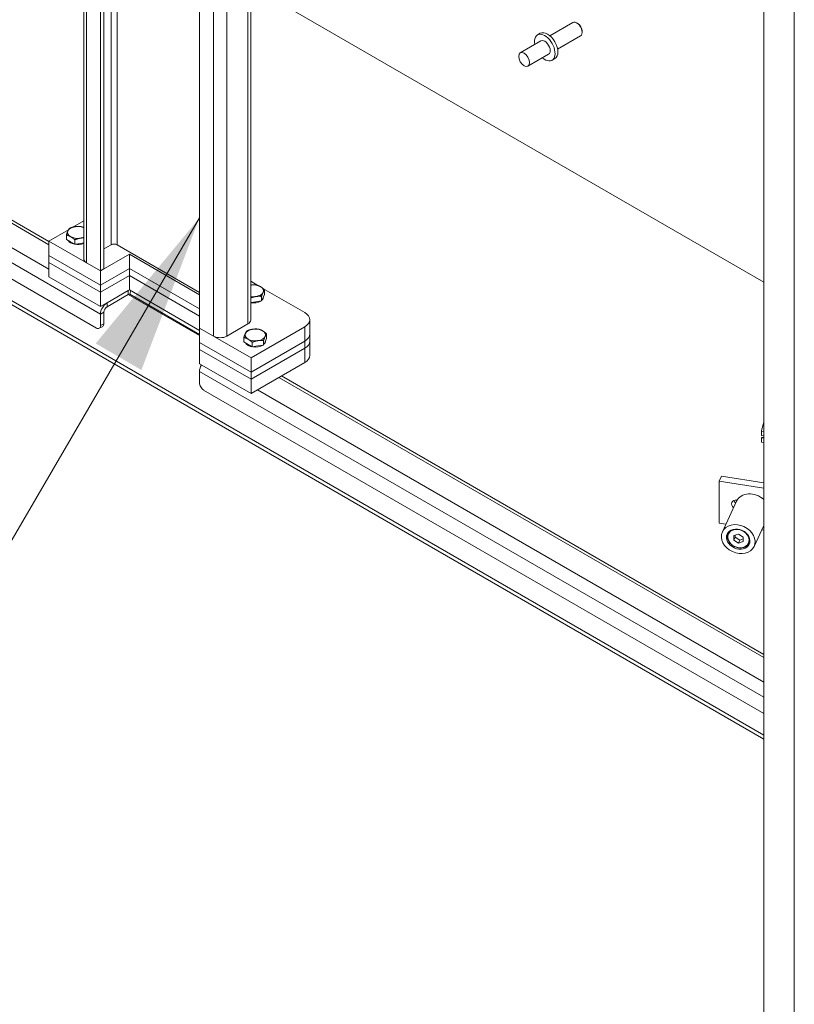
# Model space of a CAD drawing. Header units: inches. Extents: x 11 to 361, y 7 to 222.
# Tile 157 of 174: x 340 to 350, y 164 to 177. Entities that reach past the tile are written whole.
import ezdxf

# ---------------------------------------------------------------- set-up
doc = ezdxf.new("R2010")
doc.units = ezdxf.units.IN
doc.header["$LTSCALE"] = 22
doc.header["$MEASUREMENT"] = 0
doc.layers.get('0').update_dxf_attribs({"lineweight": 0})
for name, color, linetype, lineweight in [('Symbol (ANSI)', 7, 'Continuous', 5), ('Visible (ANSI)', 7, 'Continuous', 5), ('Visible Narrow (ANSI)', 7, 'Continuous', 5)]:
    doc.layers.add(name, color=color, linetype=linetype, lineweight=lineweight)
doc.styles.add('ROMANS', font='tahoma.ttf')
doc.dimstyles.new('Default (ANSI)$7', dxfattribs={"dimscale": 22, "dimtxt": 0.07, "dimasz": 0.098425, "dimexe": 0.125, "dimexo": 0.0625, "dimgap": 0.031496, "dimtad": 0, "dimtih": 1, "dimtoh": 1, "dimrnd": 1e-08, "dimzin": 0, "dimdsep": 46, "dimtxsty": 'ROMANS', "dimblk": 'Filled-1', "dimcen": 0.09, "dimdle": 0.393701, "dimclrd": 256, "dimclre": 256, "dimclrt": 256, "dimadec": 0, "dimazin": 0, "dimtfac": 0.928571, "dimtofl": 0, "dimtmove": 0, "dimatfit": 3, "dimfxl": 1, "dimtolj": 1, "dimtzin": 0, "dimlwd": -1, "dimlwe": -1, "dimarcsym": 0})

# ---------------------------------------------------------------- blocks, each defined once
blk = doc.blocks.new('Filled-1')
at = {"color": 0}
for p, q in [((0, 0), (-1, 0.1786)), ((-1, 0.1786), (-1, -0.1786)), ((-1, 0), (0, 0)), ((-1, -0.1786), (0, 0))]:
    blk.add_line(p, q, dxfattribs=at)
at = {"color": 0, "flags": 128}
blk.add_lwpolyline([(-1, -0.1786), (0, 0), (-1, 0.1786), (-1, -0.1786)], dxfattribs=at)
at = {"color": 0}
blk.add_solid([(-1, -0.1786), (0, 0), (-1, 0.1786), (-1, -0.1786)], dxfattribs=at)

msp = doc.modelspace()

# ---------------------------------------------------------------- linework, layer by layer
at = {"layer": 'Visible (ANSI)'}
for p, q in [((340.61723, 173.60736), (340.61723, 202.0617)), ((340.84353, 201.93104), (340.84353, 173.44698)), ((340.88976, 201.95773), (340.88976, 173.47367)), ((342.17694, 172.67714), (342.17694, 201.16121)), ((342.86549, 200.76367), (342.86549, 172.78363)), ((349.7729, 154.52488), (349.7729, 184.89023)), ((329.41832, 180.03648), (340.14905, 173.84109)), ((340.78798, 172.67714), (328.75958, 179.62173)), ((349.7729, 167.14547), (328.64253, 179.34509)), ((349.7729, 173.29479), (342.86549, 177.28279)), ((342.86549, 177.28279), (349.7729, 173.29479)), ((346.89406, 176.61094), (347.20178, 176.7886)), ((347.2692, 176.77448), (347.25364, 176.78346)), ((346.72651, 176.62126), (346.76429, 176.64307)), ((347.32698, 176.6744), (347.32698, 176.65644)), ((346.77287, 176.54097), (346.49508, 176.38059)), ((346.99777, 176.4313), (347.3055, 176.60896)), ((346.87659, 176.36133), (346.59879, 176.20095)), ((346.92294, 176.28104), (346.96072, 176.30285)), ((340.47101, 174.03382), (340.61723, 174.11824)), ((340.14905, 173.84794), (340.41339, 174.00055)), ((340.84353, 173.44698), (340.14905, 173.84794)), ((340.14905, 173.65548), (340.14905, 173.84794)), ((340.38443, 173.86909), (340.38443, 173.92988)), ((340.44062, 173.83665), (340.38443, 173.86909)), ((340.49682, 173.8042), (340.49682, 173.86499)), ((340.49682, 173.8042), (340.44062, 173.83665)), ((340.57359, 173.81608), (340.49682, 173.8042)), ((340.61723, 173.82283), (340.57359, 173.81608)), ((340.88976, 173.74106), (340.98632, 173.79681)), ((342.17694, 173.15752), (341.06966, 173.79681)), ((340.14905, 173.65548), (340.84353, 173.25452)), ((340.14905, 173.65548), (340.84353, 173.25452)), ((340.14905, 173.55925), (340.14905, 173.65548)), ((340.84353, 173.44698), (341.23244, 173.67151)), ((341.23244, 173.67151), (342.17694, 173.12621)), ((341.23244, 173.47905), (341.23244, 173.67151)), ((340.84353, 173.15829), (340.14905, 173.55925)), ((340.14905, 173.36679), (340.14905, 173.55925)), ((340.84353, 173.15829), (340.14905, 173.55925)), ((340.84353, 173.44698), (340.65364, 173.55662)), ((341.23244, 173.47905), (340.84353, 173.25452)), ((340.84353, 173.25452), (341.23244, 173.47905)), ((340.88976, 173.47367), (340.84353, 173.44698)), ((340.84353, 173.25452), (340.84353, 173.44698)), ((342.17694, 172.93375), (341.23244, 173.47905)), ((341.23244, 173.47905), (342.17694, 172.93375)), ((341.23244, 173.38282), (341.23244, 173.47905)), ((340.14905, 173.36679), (340.84353, 172.96583)), ((340.84353, 173.15829), (341.23244, 173.38282)), ((341.23244, 173.38282), (340.84353, 173.15829)), ((341.23244, 173.38282), (342.17694, 172.83752)), ((341.23244, 173.19037), (341.23244, 173.38282)), ((342.17694, 172.83752), (341.23244, 173.38282)), ((340.84353, 173.15829), (340.84353, 173.25452)), ((341.23244, 173.19037), (340.84353, 172.96583)), ((340.93143, 173.01657), (341.21789, 173.18196)), ((342.17694, 172.64506), (341.23244, 173.19037)), ((341.23686, 173.13426), (341.25256, 173.17875)), ((342.86549, 173.30606), (342.96369, 173.24936)), ((343.02938, 173.21143), (343.59367, 172.88564)), ((343.05273, 173.13072), (343.05273, 173.19151)), ((340.84353, 172.96583), (340.84353, 173.15829)), ((341.21789, 173.12859), (340.93143, 172.9632)), ((342.17694, 172.59151), (341.23686, 173.13426)), ((343.01159, 173.04208), (342.93482, 173.0302)), ((343.01159, 173.04208), (343.01159, 173.10286)), ((343.03216, 173.0864), (343.01159, 173.04208)), ((343.05273, 173.13072), (343.03216, 173.0864)), ((343.03685, 173.0965), (343.03685, 173.09414)), ((342.93482, 173.0302), (342.86549, 173.01947)), ((340.84353, 172.70922), (340.84353, 172.86434)), ((340.88976, 172.89103), (340.88976, 172.7359)), ((343.66271, 172.59695), (343.66271, 172.78941)), ((340.87349, 172.69993), (340.82726, 172.67325)), ((342.36683, 172.5675), (342.17694, 172.67714)), ((342.87142, 172.27618), (342.17694, 172.67714)), ((342.17694, 172.67714), (342.17694, 172.48468)), ((342.82908, 172.73289), (342.54262, 172.5675)), ((343.59367, 172.69318), (342.87142, 172.27618)), ((342.77344, 172.4898), (342.77344, 172.55058)), ((343.08051, 172.5373), (343.05994, 172.49298)), ((343.08051, 172.5373), (343.08051, 172.59809)), ((343.66271, 172.50072), (343.66271, 172.59695)), ((342.17694, 172.48468), (342.87142, 172.08372)), ((342.17694, 172.48468), (342.87142, 172.08372)), ((342.17694, 172.48468), (342.17694, 172.38845)), ((342.87142, 171.98749), (342.17694, 172.38845)), ((342.17694, 172.38845), (342.17694, 172.19599)), ((342.87142, 171.98749), (342.17694, 172.38845)), ((342.82964, 172.45735), (342.77344, 172.4898)), ((342.88583, 172.42491), (342.82964, 172.45735)), ((342.87142, 172.08372), (343.59367, 172.50072)), ((342.87142, 172.08372), (343.59367, 172.50072)), ((343.59367, 172.40449), (342.87142, 171.98749)), ((343.59367, 172.40449), (342.87142, 171.98749)), ((342.88583, 172.42491), (342.88583, 172.48569)), ((342.9626, 172.43678), (342.88583, 172.42491)), ((343.03937, 172.44866), (342.9626, 172.43678)), ((343.03937, 172.44866), (343.03937, 172.50944)), ((343.05994, 172.49298), (343.03937, 172.44866)), ((343.06463, 172.50309), (343.06463, 172.50072)), ((343.66271, 172.30826), (343.66271, 172.50072)), ((342.87142, 172.08372), (342.87142, 172.27618)), ((342.17694, 172.19599), (342.87142, 171.79503)), ((342.87142, 171.79503), (343.59367, 172.21203)), ((342.17694, 172.0945), (342.17694, 171.93938)), ((342.87142, 172.08372), (342.87142, 171.98749)), ((342.87142, 171.79503), (342.87142, 171.98749)), ((343.28217, 172.03218), (349.7729, 168.28476)), ((349.7729, 167.48969), (342.23249, 171.84315)), ((349.7729, 171.41152), (349.74414, 171.29716)), ((349.74188, 171.27995), (349.74188, 171.23014)), ((349.74188, 171.23014), (349.7729, 171.22534)), ((349.74188, 171.19806), (349.7463, 171.20759)), ((349.74188, 171.19806), (349.74188, 171.14826)), ((349.7729, 171.19327), (349.74188, 171.19806)), ((349.7729, 171.28338), (349.74457, 171.28776)), ((349.7463, 171.20759), (349.7729, 171.20348)), ((349.7437, 171.14202), (349.74426, 171.14036)), ((349.7729, 171.13523), (349.74457, 171.13961)), ((349.20179, 170.68172), (349.17201, 170.61755)), ((349.20179, 170.68172), (349.7729, 170.59337)), ((349.17201, 170.61755), (349.7729, 170.52459)), ((349.17201, 170.61755), (349.17201, 170.05179)), ((349.40747, 170.34943), (349.21532, 169.93541)), ((349.41105, 170.35932), (349.41241, 170.35911)), ((349.17201, 170.05179), (349.26282, 170.03774)), ((349.7729, 170.0199), (349.64182, 169.73747)), ((349.29207, 169.92442), (349.28907, 169.91795)), ((349.43178, 169.90396), (349.36967, 169.88325)), ((349.36967, 169.88325), (349.36967, 169.82264)), ((349.36967, 169.82264), (349.38889, 169.86404)), ((349.38889, 169.88966), (349.38889, 169.86404)), ((349.38889, 169.86404), (349.45099, 169.82412)), ((349.49388, 169.86404), (349.43178, 169.90396)), ((349.49388, 169.80342), (349.49388, 169.86404)), ((349.74645, 169.96292), (349.7729, 169.95883)), ((349.36967, 169.82264), (349.43178, 169.78272)), ((349.43178, 169.78272), (349.45099, 169.82412)), ((349.43178, 169.78272), (349.49388, 169.80342)), ((349.45099, 169.82412), (349.49388, 169.83842)), ((349.58388, 169.78899), (349.58088, 169.78252))]:
    msp.add_line(p, q, dxfattribs=at)
for centre, major_axis, ratio, start_param, end_param in [((347.25364, 176.69878), (-0.05186, 0.08982), 0.57735027, 3.14159265, 6.28318531), ((347.2692, 176.70776), (-0.04086, 0.07077), 0.57735027, 3.92699082, 5.49778714), ((346.82473, 176.45115), (0.09821, -0.17011), 0.57735027, 5.26863278, 10.43933049), ((346.86251, 176.47296), (0.09821, -0.17011), 0.57735027, 0, 3.14159265), ((346.82473, 176.45115), (-0.05186, 0.08982), 0.57735027, 3.14159265, 6.28318531), ((340.53796, 173.96367), (-0.13766, 0), 0.57735027, 6.02138592, 7.06858347), ((340.53796, 173.96367), (-0.13766, 0), 0.57735027, 4.97418837, 6.02138592), ((340.53796, 173.96367), (-0.13766, 0), 0.57735027, 4.0987804, 4.97418837), ((340.53796, 173.88001), (-0.13766, 0), 0.57735027, 0.3028746, 2.1844049), ((340.53796, 173.96367), (0.13766, 0), 0.57735027, 3.92699082, 4.97418837), ((340.53796, 173.96367), (0.13766, 0), 0.57735027, 4.97418837, 5.32599756), ((341.02799, 173.77275), (0.05893, 0), 0.57735027, 0.78539816, 2.35619449), ((340.74153, 173.60736), (-0.1243, 0), 0.57735027, 0, 0.78539816), ((341.21789, 173.08047), (0.06215, 0.10765), 0.57735027, 0.60198538, 0.78539816), ((342.89919, 173.17779), (-0.13766, 0), 0.57735027, 3.92699082, 4.95977426), ((342.89919, 173.17779), (0.13766, 0), 0.57735027, 6.02138592, 7.06858347), ((341.21789, 173.08047), (0.02946, 0.05103), 0.57735027, 0.31253027, 0.78539816), ((342.89919, 173.17779), (0.13766, 0), 0.57735027, 4.4650037, 4.97418837), ((342.89919, 173.17779), (0.13766, 0), 0.57735027, 4.97418837, 6.02138592), ((342.89919, 173.09414), (0.13766, 0), 0.57735027, 5.73126642, 6.28318531), ((340.93143, 172.91508), (0.06215, 0.10765), 0.57735027, 0.78539816, 2.35619449), ((340.93143, 172.91508), (-0.02946, -0.05103), 0.57735027, 3.92699082, 5.49778714), ((342.89919, 173.09414), (-0.13766, 0), 0.57735027, 1.32341104, 2.3986261), ((342.74119, 172.78363), (0.1243, 0), 0.57735027, 5.49778714, 6.28318531), ((343.427, 172.78941), (0.23571, 0), 0.57735027, 5.49778714, 7.06858347), ((340.78798, 172.74129), (0.03929, -0.06804), 0.57735027, 5.49778714, 7.06858347), ((340.8342, 172.76798), (0.03929, -0.06804), 0.57735027, 0, 0.78539816), ((342.92697, 172.58437), (-0.13766, 0), 0.57735027, 4.97418837, 6.02138592), ((342.92697, 172.58437), (-0.13766, 0), 0.57735027, 3.92699082, 4.97418837), ((342.45473, 172.61825), (-0.1243, 0), 0.57735027, 0.78539816, 2.35619449), ((342.92697, 172.58437), (-0.13766, 0), 0.57735027, 6.02138592, 7.06858347), ((342.92697, 172.58437), (0.13766, 0), 0.57735027, 3.92699082, 4.97418837), ((342.92697, 172.58437), (0.13766, 0), 0.57735027, 4.97418837, 6.02138592), ((342.92697, 172.58437), (0.13766, 0), 0.57735027, 6.02138592, 7.06858347), ((343.427, 172.59695), (0.23571, 0), 0.57735027, 5.49778714, 6.28318531), ((343.427, 172.59695), (0.23571, 0), 0.57735027, 5.49778714, 6.28318531), ((342.92697, 172.50072), (-0.13766, 0), 0.57735027, 0.3028746, 2.3986261), ((342.92697, 172.50072), (0.13766, 0), 0.57735027, 5.73126642, 6.28318531), ((343.427, 172.50072), (0.23571, 0), 0.57735027, 5.49778714, 6.28318531), ((343.427, 172.50072), (0.23571, 0), 0.57735027, 5.49778714, 6.28318531), ((343.427, 172.30826), (0.23571, 0), 0.57735027, 5.49778714, 6.28318531), ((342.26483, 172.14524), (-0.06215, -0.10765), 0.57735027, 4.71238898, 5.49778714), ((342.23249, 171.9073), (-0.03929, 0.06804), 0.57735027, 0.78539816, 2.35619449), ((349.78255, 171.30174), (0.027, 0.17455), 0.21132487, 1.6296662, 1.72855752), ((349.78255, 171.30174), (-0.027, -0.17455), 0.21132487, 5.81845641, 5.89934642), ((349.62072, 170.25046), (-0.21325, 0.09897), 0.78867513, 4.32887729, 6.28318531), ((349.41105, 170.29769), (-0.06846, 0.03177), 0.78867513, 5.06326839, 7.51605425), ((349.44083, 170.36186), (-0.06846, 0.03177), 0.78867513, 0.6363274, 1.23286894), ((349.43498, 169.85024), (-0.14591, 0.06772), 0.78867513, 6.21382923, 9.49413404)]:
    msp.add_ellipse(centre, major_axis=major_axis, ratio=ratio, start_param=start_param, end_param=end_param, dxfattribs=at)
for centre, major_axis, ratio in [((346.54694, 176.29077), (-0.05186, 0.08982), 0.57735027), ((349.42857, 169.83644), (-0.21325, 0.09897), 0.78867513), ((349.42857, 169.83644), (-0.14815, 0.06876), 0.78867513), ((349.43178, 169.84334), (-0.13468, 0.06251), 0.78867513)]:
    msp.add_ellipse(centre, major_axis=major_axis, ratio=ratio, dxfattribs=at)
for points, weights in [([(340.38443, 173.92988), (340.39545, 173.96367), (340.405, 173.98424)], [1, 1.0379548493, 1]), ([(340.405, 173.98424), (340.41454, 174.00481), (340.42557, 174.01852)], [1, 1.0379548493, 1]), ([(340.42557, 174.01852), (340.46671, 174.03493), (340.50233, 174.04044)], [1, 1.0379548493, 1]), ([(340.50233, 174.04044), (340.53796, 174.04595), (340.5791, 174.04228)], [1, 1.0379548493, 1]), ([(340.5791, 174.04228), (340.59937, 174.03733), (340.61723, 174.02919)], [1, 1.02523352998, 1.01691503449]), ([(340.44062, 173.90747), (340.41454, 173.92253), (340.38443, 173.92988)], [1, 1.0379548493, 1]), ([(340.49682, 173.86499), (340.46671, 173.89241), (340.44062, 173.90747)], [1, 1.0379548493, 1]), ([(340.57359, 173.8869), (340.53796, 173.88139), (340.49682, 173.86499)], [1, 1.0379548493, 1]), ([(340.61723, 173.89025), (340.59485, 173.89019), (340.57359, 173.8869)], [1.01839293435, 1.02230790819, 1]), ([(342.86549, 173.25485), (342.90023, 173.25998), (342.94033, 173.2564)], [1.00192139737, 1.03696851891, 1]), ([(342.94033, 173.2564), (342.97045, 173.24905), (342.99653, 173.23399)], [1, 1.0379548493, 1]), ([(342.99653, 173.23399), (343.02261, 173.21893), (343.05273, 173.19151)], [1, 1.0379548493, 1]), ([(343.05273, 173.19151), (343.04171, 173.17779), (343.03216, 173.15722)], [1, 1.0379548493, 1]), ([(342.93482, 173.10102), (342.90224, 173.09598), (342.86549, 173.08201)], [1, 1.03460179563, 1.00611366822]), ([(343.01159, 173.10286), (342.97045, 173.10654), (342.93482, 173.10102)], [1, 1.0379548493, 1]), ([(343.03216, 173.15722), (343.02261, 173.13665), (343.01159, 173.10286)], [1, 1.0379548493, 1]), ([(342.81458, 172.63923), (342.85572, 172.65563), (342.89135, 172.66114)], [1, 1.0379548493, 1]), ([(342.89135, 172.66114), (342.92697, 172.66665), (342.96811, 172.66298)], [1, 1.0379548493, 1]), ([(342.96811, 172.66298), (342.99823, 172.65563), (343.02431, 172.64057)], [1, 1.0379548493, 1]), ([(342.77344, 172.55058), (342.78446, 172.58437), (342.79401, 172.60494)], [1, 1.0379548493, 1]), ([(342.82964, 172.52818), (342.80355, 172.54323), (342.77344, 172.55058)], [1, 1.0379548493, 1]), ([(342.79401, 172.60494), (342.80355, 172.62551), (342.81458, 172.63923)], [1, 1.0379548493, 1]), ([(342.88583, 172.48569), (342.85572, 172.51312), (342.82964, 172.52818)], [1, 1.0379548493, 1]), ([(343.02431, 172.64057), (343.05039, 172.62551), (343.08051, 172.59809)], [1, 1.0379548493, 1]), ([(343.05994, 172.5638), (343.05039, 172.54323), (343.03937, 172.50944)], [1, 1.0379548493, 1]), ([(343.08051, 172.59809), (343.06949, 172.58437), (343.05994, 172.5638)], [1, 1.0379548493, 1]), ([(342.9626, 172.50761), (342.92697, 172.50209), (342.88583, 172.48569)], [1, 1.0379548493, 1]), ([(343.03937, 172.50944), (342.99823, 172.51312), (342.9626, 172.50761)], [1, 1.0379548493, 1]), ([(349.74457, 171.28776), (349.74314, 171.28381), (349.74188, 171.27995)], [1, 1.00039648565, 1]), ([(349.74414, 171.29716), (349.74429, 171.29254), (349.74457, 171.28776)], [1, 1.00039648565, 1]), ([(349.74188, 171.14826), (349.74314, 171.144), (349.74457, 171.13961)], [1, 1.00039648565, 1]), ([(349.74457, 171.13961), (349.74439, 171.13999), (349.74426, 171.14036)], [1, 1.0002533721, 1.00018291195])]:
    msp.add_rational_spline(points, weights, degree=2, dxfattribs=at)
at = {"layer": 'Visible Narrow (ANSI)'}
for p, q in [((341.06966, 202.0616), (341.06966, 173.79681)), ((340.65364, 202.04068), (340.65364, 173.55662)), ((340.98632, 173.79681), (340.98632, 202.01348)), ((342.36683, 172.5675), (342.36683, 201.05157)), ((342.54262, 200.95008), (342.54262, 172.5675)), ((342.82908, 172.73289), (342.82908, 200.78469)), ((350.18409, 154.46127), (350.18409, 184.82661)), ((340.14905, 173.79905), (329.35617, 180.03033)), ((329.06971, 179.86494), (340.14905, 173.46828)), ((340.84353, 172.86434), (328.98182, 179.7127)), ((328.61069, 179.41548), (349.7729, 167.19747)), ((341.21789, 173.12859), (341.21789, 173.18196)), ((342.17694, 172.57488), (341.21789, 173.12859)), ((340.93143, 172.9632), (340.93143, 173.01657)), ((340.88976, 172.89103), (340.84353, 172.86434)), ((340.88976, 172.7359), (340.84353, 172.70922)), ((343.59367, 172.69318), (343.59367, 172.50072)), ((343.59367, 172.50072), (343.59367, 172.40449)), ((343.59367, 172.40449), (343.59367, 172.21203)), ((349.7729, 167.70897), (342.17694, 172.0945)), ((349.7729, 168.24272), (343.24577, 172.01116)), ((342.95931, 171.84578), (349.7729, 167.91195))]:
    msp.add_line(p, q, dxfattribs=at)

# ---------------------------------------------------------------- leaders
at = {"layer": 'Symbol (ANSI)', "annotation_type": 0, "has_hookline": 1, "hookline_direction": 1, "text_width": 13.2922}
msp.add_leader([(342.17694, 174.16203), (337.42867, 166.01504), (335.26332, 166.01504)], dimstyle='Default (ANSI)$7', override={"dimtad": 0}, dxfattribs=at)

doc.saveas('drawing.dxf')
